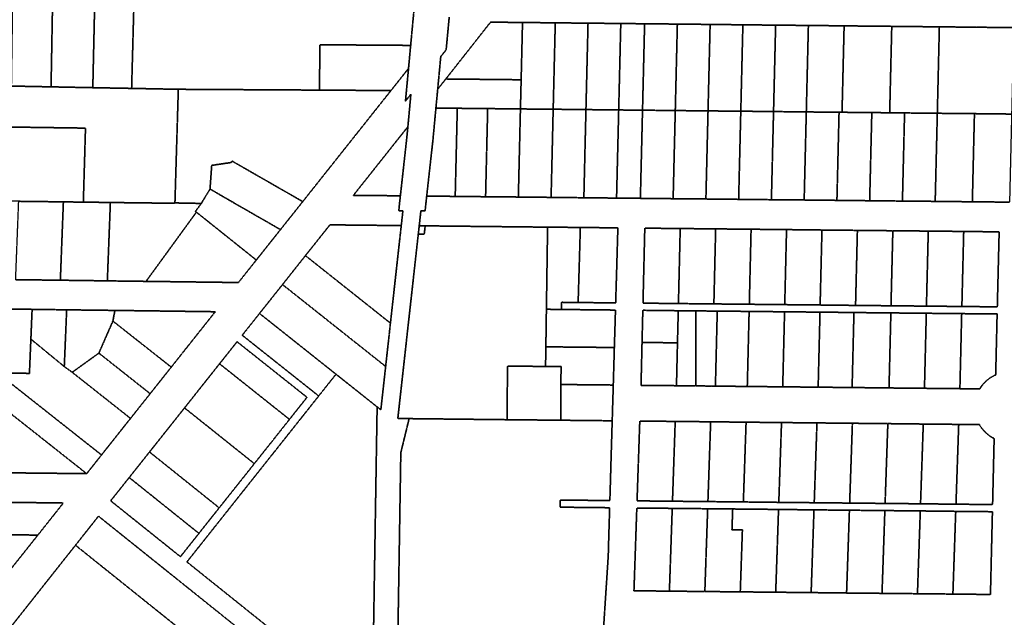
# Model space of a CAD drawing. Header units: feet. Extents: x 0 to 1411532, y 4 to 648360.
# Tile 33 of 69: x 1389549 to 1391202, y 442577 to 443580. Entities that reach past the tile are written whole.
import ezdxf

# ---------------------------------------------------------------- set-up
doc = ezdxf.new("R2010")
doc.units = ezdxf.units.FT
doc.header["$MEASUREMENT"] = 0
doc.linetypes.add('DASHED2', pattern=[0.375, 0.25, -0.125])
doc.layers.add('vanwert_121013_d_joined', color=247, linetype='DASHED2')

msp = doc.modelspace()

# ---------------------------------------------------------------- linework, layer by layer
at = {"layer": 'vanwert_121013_d_joined'}
for points in [[(1389535.3, 443469), (1389538.6, 443713.8), (1389567, 443713.6), (1389605.9, 443713.3), (1389601.5, 443467.7), (1389535.3, 443469)], [(1389671.6, 443466.3), (1389601.5, 443467.7), (1389605.9, 443713.3), (1389677.1, 443712.8), (1389671.6, 443466.3)], [(1389736.8, 443465.1), (1389671.6, 443466.3), (1389677.1, 443712.8), (1389743.4, 443712.3), (1389736.8, 443465.1)], [(1390221, 443705.5), (1390205.3, 443537.3), (1390180.1, 443537.5), (1390052.8, 443538.4), (1390052.8, 443532.4), (1390052.2, 443462.2), (1390040.2, 443462.3), (1389815.2, 443463.6), (1389736.8, 443465.1), (1389743.4, 443712.3), (1389820.9, 443711.7), (1389898.4, 443711.1), (1389953.9, 443710.7), (1390009.4, 443710.2), (1390055.4, 443709.2), (1390101.3, 443708.2), (1390183.8, 443706.4), (1390221, 443705.5)], [(1390390.8, 443479.6), (1390264.3, 443480.9), (1390339.4, 443576.3), (1390393.1, 443575.8), (1390390.8, 443479.6)], [(1390390.8, 443479.6), (1390393.1, 443575.8), (1390448.1, 443575.2), (1390444.6, 443430.1), (1390389.6, 443430.6), (1390390.8, 443479.6)], [(1390499.6, 443429.5), (1390444.6, 443430.1), (1390448.1, 443575.2), (1390503.1, 443574.6), (1390499.6, 443429.5)], [(1390554.6, 443428.9), (1390499.6, 443429.5), (1390503.1, 443574.6), (1390558.1, 443574.1), (1390554.6, 443428.9)], [(1390594.6, 443428.5), (1390554.6, 443428.9), (1390558.1, 443574.1), (1390598.1, 443573.6), (1390594.6, 443428.5)], [(1390649.6, 443427.9), (1390594.6, 443428.5), (1390598.1, 443573.6), (1390653.1, 443573.1), (1390649.6, 443427.9)], [(1390704.6, 443427.3), (1390649.6, 443427.9), (1390653.1, 443573.1), (1390708.1, 443572.5), (1390704.6, 443427.3)], [(1390759.6, 443426.8), (1390704.6, 443427.3), (1390708.1, 443572.5), (1390763.1, 443571.9), (1390759.6, 443426.8)], [(1390814.6, 443426.2), (1390759.6, 443426.8), (1390763.1, 443571.9), (1390818.1, 443571.3), (1390814.6, 443426.2)], [(1390869.6, 443425.6), (1390814.6, 443426.2), (1390818.1, 443571.3), (1390873.1, 443570.8), (1390869.6, 443425.6)], [(1390869.6, 443425.6), (1390873.1, 443570.8), (1390928.1, 443570.2), (1390933.1, 443570.1), (1390929.6, 443425), (1390924.6, 443425), (1390869.6, 443425.6)], [(1390929.6, 443425), (1390933.1, 443570.1), (1390983.1, 443569.6), (1391013.1, 443569.3), (1391009.6, 443424.2), (1390979.6, 443424.5), (1390929.6, 443425)], [(1391009.6, 443424.2), (1391013.1, 443569.3), (1391038.1, 443569), (1391093, 443568.5), (1391089.6, 443423.3), (1391034.6, 443423.9), (1391009.6, 443424.2)], [(1391214.3, 443422), (1391151.9, 443422.7), (1391089.6, 443423.3), (1391093, 443568.5), (1391155.4, 443567.8), (1391217.8, 443567.2), (1391214.3, 443422)], [(1390205.3, 443537.3), (1390204.7, 443531.3), (1390201.7, 443498.6), (1390178.6, 443469.5), (1390172.2, 443461.5), (1390052.2, 443462.2), (1390052.8, 443532.4), (1390052.8, 443538.4), (1390180.1, 443537.5), (1390205.3, 443537.3)], [(1390250.7, 443463.8), (1390264.3, 443480.9), (1390390.8, 443479.6), (1390389.6, 443430.6), (1390334.6, 443431.2), (1390283.6, 443431.7), (1390279.6, 443431.8), (1390247.7, 443432.1), (1390250.7, 443463.8)], [(1389470.6, 443426.1), (1389471.7, 443470.2), (1389507.6, 443469.5), (1389535.3, 443469), (1389601.5, 443467.7), (1389671.6, 443466.3), (1389736.8, 443465.1), (1389815.2, 443463.6), (1389813.9, 443421.2), (1389813.2, 443396.2), (1389812.4, 443371.2), (1389809.5, 443272.8), (1389809.5, 443272.2), (1389701.1, 443273.5), (1389697.2, 443273.6), (1389655.7, 443274.1), (1389658.6, 443373.4), (1389659.3, 443398.4), (1389505.5, 443400.6), (1389470, 443401.1), (1389470.6, 443426.1)], [(1389853.7, 443271.9), (1389809.5, 443272.8), (1389812.4, 443371.2), (1389813.2, 443396.2), (1389813.9, 443421.2), (1389815.2, 443463.6), (1390040.2, 443462.3), (1390052.2, 443462.2), (1390172.2, 443461.5), (1390027.9, 443279.8), (1390024.1, 443275), (1389905.7, 443342.9), (1389903.8, 443340.6), (1389871.2, 443335.9), (1389868.4, 443296), (1389853.7, 443271.9)], [(1390280.1, 443283.8), (1390276.1, 443283.8), (1390232.2, 443284.3), (1390242.6, 443377.6), (1390247.7, 443432.1), (1390279.6, 443431.8), (1390283.6, 443431.7), (1390280.1, 443283.8)], [(1390331.1, 443283.2), (1390280.1, 443283.8), (1390283.6, 443431.7), (1390334.6, 443431.2), (1390331.1, 443283.2)], [(1390386.1, 443282.7), (1390331.1, 443283.2), (1390334.6, 443431.2), (1390389.6, 443430.6), (1390386.1, 443282.7)], [(1390441.1, 443282.1), (1390386.1, 443282.7), (1390389.6, 443430.6), (1390444.6, 443430.1), (1390441.1, 443282.1)], [(1390496.1, 443281.5), (1390441.1, 443282.1), (1390444.6, 443430.1), (1390499.6, 443429.5), (1390496.1, 443281.5)], [(1390496.1, 443281.5), (1390499.6, 443429.5), (1390554.6, 443428.9), (1390551, 443280.9), (1390496.1, 443281.5)], [(1390591, 443280.5), (1390551, 443280.9), (1390554.6, 443428.9), (1390594.6, 443428.5), (1390591, 443280.5)], [(1390646, 443279.9), (1390591, 443280.5), (1390594.6, 443428.5), (1390649.6, 443427.9), (1390646, 443279.9)], [(1390701, 443279.4), (1390646, 443279.9), (1390649.6, 443427.9), (1390704.6, 443427.3), (1390701, 443279.4)], [(1390756, 443278.8), (1390701, 443279.4), (1390704.6, 443427.3), (1390759.6, 443426.8), (1390756, 443278.8)], [(1390811, 443278.2), (1390756, 443278.8), (1390759.6, 443426.8), (1390814.6, 443426.2), (1390811, 443278.2)], [(1390866, 443277.7), (1390811, 443278.2), (1390814.6, 443426.2), (1390869.6, 443425.6), (1390866, 443277.7)], [(1390921, 443277.1), (1390866, 443277.7), (1390869.6, 443425.6), (1390924.6, 443425), (1390921, 443277.1)], [(1390976, 443276.5), (1390921, 443277.1), (1390924.6, 443425), (1390929.6, 443425), (1390979.6, 443424.5), (1390976, 443276.5)], [(1391031, 443275.9), (1390976, 443276.5), (1390979.6, 443424.5), (1391009.6, 443424.2), (1391034.6, 443423.9), (1391031, 443275.9)], [(1391031, 443275.9), (1391034.6, 443423.9), (1391089.6, 443423.3), (1391086, 443275.4), (1391031, 443275.9)], [(1391148.4, 443274.7), (1391086, 443275.4), (1391089.6, 443423.3), (1391151.9, 443422.7), (1391148.4, 443274.7)], [(1391214, 443410), (1391210.8, 443274.1), (1391148.4, 443274.7), (1391151.9, 443422.7), (1391214.3, 443422), (1391214, 443410)], [(1389504.8, 443375.6), (1389505.5, 443400.6), (1389659.3, 443398.4), (1389658.6, 443373.4), (1389655.7, 443274.1), (1389622.2, 443274.6), (1389547.2, 443275.5), (1389501.8, 443276.1), (1389504.8, 443375.6)], [(1390174.5, 443284.9), (1390109.1, 443285.5), (1390176.3, 443370.2), (1390200.6, 443400.7), (1390198.8, 443382.1), (1390188, 443284.7), (1390174.5, 443284.9)], [(1389868.4, 443296), (1389871.2, 443335.9), (1389903.8, 443340.6), (1389905.7, 443342.9), (1390024.1, 443275), (1389986.7, 443228), (1389868.4, 443296)], [(1389853.7, 443271.9), (1389868.4, 443296), (1389986.7, 443228), (1389946.1, 443176.9), (1389845.5, 443257.3), (1389843.9, 443258.5), (1389853.7, 443271.9)], [(1389617.1, 443143), (1389542.1, 443143.9), (1389547.2, 443275.5), (1389622.2, 443274.6), (1389617.1, 443143)], [(1389701.1, 443273.5), (1389696, 443141.9), (1389692, 443142), (1389617.1, 443143), (1389622.2, 443274.6), (1389655.7, 443274.1), (1389697.2, 443273.6), (1389701.1, 443273.5)], [(1389853.7, 443271.9), (1389843.9, 443258.5), (1389845.5, 443257.3), (1389761, 443141.1), (1389758.5, 443141.1), (1389696, 443141.9), (1389701.1, 443273.5), (1389809.5, 443272.2), (1389809.5, 443272.8), (1389853.7, 443271.9)], [(1389845.5, 443257.3), (1389946.1, 443176.9), (1389916.1, 443139.1), (1389761, 443141.1), (1389845.5, 443257.3)], [(1390169.7, 443072.2), (1390028.6, 443184.3), (1390069.7, 443236), (1390173.3, 443234.9), (1390189.5, 443234.7), (1390171.3, 443070.9), (1390169.7, 443072.2)], [(1390433.2, 443094.2), (1390432.3, 443031.2), (1390431.8, 442998.2), (1390367.8, 442998.8), (1390367.3, 442908.8), (1390202.7, 442910.6), (1390183.7, 442910.7), (1390218.1, 443220.5), (1390228.1, 443220.4), (1390229.7, 443234.3), (1390435.2, 443232.1), (1390433.2, 443094.2)], [(1390218.1, 443220.5), (1390219.7, 443234.4), (1390229.7, 443234.3), (1390228.1, 443220.4), (1390218.1, 443220.5)], [(1390486.5, 443105.6), (1390458.5, 443105.9), (1390458.4, 443093.9), (1390433.2, 443094.2), (1390435.2, 443232.1), (1390459.2, 443231.9), (1390490.2, 443231.6), (1390486.5, 443105.6)], [(1390553.2, 443230.9), (1390551.4, 443167.9), (1390549.5, 443104.9), (1390486.5, 443105.6), (1390490.2, 443231.6), (1390553.2, 443230.9)], [(1390654.9, 443103.8), (1390595.4, 443104.5), (1390598.4, 443230.4), (1390657.9, 443229.8), (1390654.9, 443103.8)], [(1390595.4, 443104.5), (1390654.9, 443103.8), (1390714.4, 443103.2), (1390773.9, 443102.6), (1390833.4, 443102), (1390892.8, 443101.4), (1390952.3, 443100.7), (1391011.8, 443100.1), (1391071.3, 443099.5), (1391130.8, 443098.9), (1391190.3, 443098.3), (1391193.4, 443224.2), (1391133.9, 443224.9), (1391074.4, 443225.5), (1391014.9, 443226.1), (1390955.4, 443226.7), (1390895.9, 443227.3), (1390836.4, 443228), (1390776.9, 443228.6), (1390717.4, 443229.2), (1390657.9, 443229.8), (1390598.4, 443230.4), (1390595.4, 443104.5)], [(1390714.4, 443103.2), (1390654.9, 443103.8), (1390657.9, 443229.8), (1390717.4, 443229.2), (1390714.4, 443103.2)], [(1390773.9, 443102.6), (1390714.4, 443103.2), (1390717.4, 443229.2), (1390776.9, 443228.6), (1390773.9, 443102.6)], [(1390833.4, 443102), (1390773.9, 443102.6), (1390776.9, 443228.6), (1390836.4, 443228), (1390833.4, 443102)], [(1390892.8, 443101.4), (1390833.4, 443102), (1390836.4, 443228), (1390895.9, 443227.3), (1390892.8, 443101.4)], [(1390952.3, 443100.7), (1390892.8, 443101.4), (1390895.9, 443227.3), (1390955.4, 443226.7), (1390952.3, 443100.7)], [(1391011.8, 443100.1), (1390952.3, 443100.7), (1390955.4, 443226.7), (1391014.9, 443226.1), (1391011.8, 443100.1)], [(1391071.3, 443099.5), (1391011.8, 443100.1), (1391014.9, 443226.1), (1391074.4, 443225.5), (1391071.3, 443099.5)], [(1391130.8, 443098.9), (1391071.3, 443099.5), (1391074.4, 443225.5), (1391133.9, 443224.9), (1391130.8, 443098.9)], [(1391193.4, 443224.2), (1391190.3, 443098.3), (1391130.8, 443098.9), (1391133.9, 443224.9), (1391193.4, 443224.2)], [(1389990.1, 443135.7), (1390028.6, 443184.3), (1390169.7, 443072.2), (1390171.3, 443070.9), (1390169.3, 443052.4), (1390163.3, 442998.2), (1389990.1, 443135.7)], [(1390149, 442930.3), (1390079.9, 442985.2), (1389951.5, 443087.2), (1389990.1, 443135.7), (1390163.3, 442998.2), (1390155.2, 442925.4), (1390149, 442930.3)], [(1389567.6, 443044.1), (1389565.2, 442986.6), (1389523.9, 442987), (1389514.7, 442974.8), (1389519.7, 443094.7), (1389569.7, 443094.1), (1389567.6, 443044.1)], [(1389623.7, 442998), (1389567.6, 443044.1), (1389569.7, 443094.1), (1389627.7, 443093.3), (1389623.7, 442998)], [(1389705.3, 443074.4), (1389681.8, 443020.6), (1389637, 442988.4), (1389623.7, 442998), (1389627.7, 443093.3), (1389708.7, 443092.3), (1389705.3, 443074.4)], [(1389705.3, 443074.4), (1389708.7, 443092.3), (1389877.2, 443090.1), (1389803.3, 442997.1), (1389705.3, 443074.4)], [(1389922.5, 443050.6), (1389951.5, 443087.2), (1390079.9, 442985.2), (1390050.9, 442948.6), (1389922.5, 443050.6)], [(1390458.4, 443093.9), (1390549.2, 443092.9), (1390547.3, 443030), (1390458, 443030.9), (1390432.3, 443031.2), (1390433.2, 443094.2), (1390458.4, 443093.9)], [(1390592.1, 442966.5), (1390651.6, 442965.9), (1390684.1, 442965.5), (1390711, 442965.3), (1390717, 442965.2), (1390770.5, 442964.6), (1390830, 442964), (1390889.5, 442963.4), (1390946.5, 442962.8), (1390949, 442962.8), (1391008.5, 442962.1), (1391068, 442961.5), (1391127.5, 442960.9), (1391160.8, 442960.6), (1391161.9, 442962.3), (1391163, 442963.9), (1391164.2, 442965.6), (1391165.4, 442967.1), (1391166.7, 442968.7), (1391168.1, 442970.2), (1391169.5, 442971.6), (1391170.9, 442973), (1391172.4, 442974.4), (1391173.9, 442975.7), (1391175.5, 442976.9), (1391177.1, 442978.1), (1391178.8, 442979.3), (1391180.5, 442980.3), (1391182.2, 442981.4), (1391184, 442982.3), (1391185.8, 442983.2), (1391187.6, 442984.1), (1391190, 443086.3), (1391130.5, 443086.9), (1391071.1, 443087.5), (1391011.6, 443088.1), (1390952.1, 443088.7), (1390949.6, 443088.8), (1390892.6, 443089.4), (1390833.1, 443090), (1390773.6, 443090.6), (1390720.1, 443091.2), (1390714.1, 443091.2), (1390684.3, 443091.5), (1390654.6, 443091.8), (1390595.1, 443092.5), (1390593.8, 443038.5), (1390592.1, 442966.5)], [(1390653.3, 443037.9), (1390593.8, 443038.5), (1390595.1, 443092.5), (1390654.6, 443091.8), (1390653.3, 443037.9)], [(1390684.3, 443091.5), (1390684.1, 442965.5), (1390651.6, 442965.9), (1390653.3, 443037.9), (1390654.6, 443091.8), (1390684.3, 443091.5)], [(1390684.1, 442965.5), (1390684.3, 443091.5), (1390714.1, 443091.2), (1390720.1, 443091.2), (1390717, 442965.2), (1390711, 442965.3), (1390684.1, 442965.5)], [(1390770.5, 442964.6), (1390717, 442965.2), (1390720.1, 443091.2), (1390773.6, 443090.6), (1390770.5, 442964.6)], [(1390830, 442964), (1390770.5, 442964.6), (1390773.6, 443090.6), (1390833.1, 443090), (1390830, 442964)], [(1390889.5, 442963.4), (1390830, 442964), (1390833.1, 443090), (1390892.6, 443089.4), (1390889.5, 442963.4)], [(1390946.5, 442962.8), (1390889.5, 442963.4), (1390892.6, 443089.4), (1390949.6, 443088.8), (1390946.5, 442962.8)], [(1391008.5, 442962.1), (1390949, 442962.8), (1390946.5, 442962.8), (1390949.6, 443088.8), (1390952.1, 443088.7), (1391011.6, 443088.1), (1391008.5, 442962.1)], [(1391068, 442961.5), (1391008.5, 442962.1), (1391011.6, 443088.1), (1391071.1, 443087.5), (1391068, 442961.5)], [(1391127.5, 442960.9), (1391068, 442961.5), (1391071.1, 443087.5), (1391130.5, 443086.9), (1391127.5, 442960.9)], [(1391130.5, 443086.9), (1391190, 443086.3), (1391187.6, 442984.1), (1391185.8, 442983.2), (1391184, 442982.3), (1391182.2, 442981.4), (1391180.5, 442980.3), (1391178.8, 442979.3), (1391177.1, 442978.1), (1391175.5, 442976.9), (1391173.9, 442975.7), (1391172.4, 442974.4), (1391170.9, 442973), (1391169.5, 442971.6), (1391168.1, 442970.2), (1391166.7, 442968.7), (1391165.4, 442967.1), (1391164.2, 442965.6), (1391163, 442963.9), (1391161.9, 442962.3), (1391160.8, 442960.6), (1391127.5, 442960.9), (1391130.5, 443086.9)], [(1389705.3, 443074.4), (1389803.3, 442997.1), (1389767.9, 442952.5), (1389681.8, 443020.6), (1389705.3, 443074.4)], [(1389637, 442988.4), (1389734.9, 442911), (1389686.2, 442849.6), (1389531.1, 442972.1), (1389504.4, 442942.3), (1389493.3, 442951), (1389514.7, 442974.8), (1389523.9, 442987), (1389565.2, 442986.6), (1389567.6, 443044.1), (1389623.7, 442998), (1389637, 442988.4)], [(1389913.8, 443039.7), (1389884.4, 443002.7), (1389855, 442965.7), (1389825.6, 442928.6), (1389796.2, 442891.6), (1389766.8, 442854.6), (1389733.2, 442812.3), (1389732.7, 442811.7), (1389701.6, 442772.6), (1389818.7, 442678.8), (1389849.8, 442717.9), (1389850.2, 442718.5), (1389883.8, 442760.8), (1389913.3, 442797.9), (1389942.8, 442835), (1389972.3, 442872.1), (1390001.8, 442909.3), (1390031.2, 442946.4), (1389913.8, 443039.7)], [(1389913.8, 443039.7), (1390031.2, 442946.4), (1390001.8, 442909.3), (1389884.4, 443002.7), (1389913.8, 443039.7)], [(1390651.6, 442965.9), (1390592.1, 442966.5), (1390593.8, 443038.5), (1390653.3, 443037.9), (1390651.6, 442965.9)], [(1389681.8, 443020.6), (1389767.9, 442952.5), (1389734.9, 442911), (1389637, 442988.4), (1389681.8, 443020.6)], [(1390457.6, 442967.9), (1390457.8, 442997.9), (1390431.8, 442998.2), (1390432.3, 443031.2), (1390458, 443030.9), (1390547.3, 443030), (1390545.5, 442967), (1390457.6, 442967.9)], [(1390001.8, 442909.3), (1389972.3, 442872.1), (1389942.8, 442835), (1389825.6, 442928.6), (1389855, 442965.7), (1389884.4, 443002.7), (1390001.8, 442909.3)], [(1390457.6, 442967.9), (1390457.3, 442907.9), (1390367.3, 442908.8), (1390367.8, 442998.8), (1390431.8, 442998.2), (1390457.8, 442997.9), (1390457.6, 442967.9)], [(1390149, 442930.3), (1390147.6, 442844.3), (1390140.8, 442420.5), (1390112.2, 442443.5), (1389829.6, 442670), (1390050.9, 442948.6), (1390079.9, 442985.2), (1390149, 442930.3)], [(1389504.4, 442942.3), (1389531.1, 442972.1), (1389686.2, 442849.6), (1389661.3, 442818.2), (1389514.3, 442934.4), (1389504.4, 442942.3)], [(1390545.5, 442967), (1390543.7, 442907), (1390457.3, 442907.9), (1390457.6, 442967.9), (1390545.5, 442967)], [(1389514.3, 442934.4), (1389661.3, 442818.2), (1389512.5, 442819.8), (1389514.3, 442934.4)], [(1389942.8, 442835), (1389913.3, 442797.9), (1389883.8, 442760.8), (1389766.8, 442854.6), (1389796.2, 442891.6), (1389825.6, 442928.6), (1389942.8, 442835)], [(1390644.9, 442771.9), (1390585.4, 442772.5), (1390590, 442906.5), (1390649.5, 442905.9), (1390644.9, 442771.9)], [(1390585.4, 442772.5), (1390644.9, 442771.9), (1390704.4, 442771.3), (1390763.9, 442770.7), (1390823.4, 442770), (1390882.9, 442769.4), (1390942.4, 442768.8), (1391001.9, 442768.2), (1391061.4, 442767.6), (1391120.9, 442766.9), (1391182.4, 442766.3), (1391185, 442877.2), (1391183.2, 442878.1), (1391181.5, 442879.1), (1391179.7, 442880.2), (1391178, 442881.3), (1391176.4, 442882.5), (1391174.7, 442883.7), (1391173.2, 442885), (1391171.6, 442886.4), (1391170.2, 442887.8), (1391168.7, 442889.2), (1391167.3, 442890.7), (1391166, 442892.2), (1391164.7, 442893.8), (1391163.5, 442895.4), (1391162.3, 442897.1), (1391161.2, 442898.8), (1391160.2, 442900.6), (1391125.5, 442900.9), (1391066, 442901.5), (1391006.5, 442902.2), (1390947, 442902.8), (1390887.5, 442903.4), (1390828, 442904), (1390768.5, 442904.6), (1390709, 442905.3), (1390649.5, 442905.9), (1390590, 442906.5), (1390585.4, 442772.5)], [(1390704.4, 442771.3), (1390644.9, 442771.9), (1390649.5, 442905.9), (1390709, 442905.3), (1390704.4, 442771.3)], [(1390763.9, 442770.7), (1390704.4, 442771.3), (1390709, 442905.3), (1390768.5, 442904.6), (1390763.9, 442770.7)], [(1390823.4, 442770), (1390763.9, 442770.7), (1390768.5, 442904.6), (1390828, 442904), (1390823.4, 442770)], [(1390882.9, 442769.4), (1390823.4, 442770), (1390828, 442904), (1390887.5, 442903.4), (1390882.9, 442769.4)], [(1390942.4, 442768.8), (1390882.9, 442769.4), (1390887.5, 442903.4), (1390947, 442902.8), (1390942.4, 442768.8)], [(1391001.9, 442768.2), (1390942.4, 442768.8), (1390947, 442902.8), (1391006.5, 442902.2), (1391001.9, 442768.2)], [(1391061.4, 442767.6), (1391001.9, 442768.2), (1391006.5, 442902.2), (1391066, 442901.5), (1391061.4, 442767.6)], [(1391120.9, 442766.9), (1391061.4, 442767.6), (1391066, 442901.5), (1391125.5, 442900.9), (1391120.9, 442766.9)], [(1391185, 442877.2), (1391182.4, 442766.3), (1391120.9, 442766.9), (1391125.5, 442900.9), (1391160.2, 442900.6), (1391161.2, 442898.8), (1391162.3, 442897.1), (1391163.5, 442895.4), (1391164.7, 442893.8), (1391166, 442892.2), (1391167.3, 442890.7), (1391168.7, 442889.2), (1391170.2, 442887.8), (1391171.6, 442886.4), (1391173.2, 442885), (1391174.7, 442883.7), (1391176.4, 442882.5), (1391178, 442881.3), (1391179.7, 442880.2), (1391181.5, 442879.1), (1391183.2, 442878.1), (1391185, 442877.2)], [(1389883.8, 442760.8), (1389850.2, 442718.5), (1389849.8, 442717.9), (1389732.7, 442811.7), (1389733.2, 442812.3), (1389766.8, 442854.6), (1389883.8, 442760.8)], [(1389849.8, 442717.9), (1389818.7, 442678.8), (1389701.6, 442772.6), (1389732.7, 442811.7), (1389849.8, 442717.9)], [(1389408.2, 442499.6), (1389451, 442553.5), (1389465.7, 442572.1), (1389493.7, 442607.3), (1389529, 442651.8), (1389536.5, 442661.2), (1389579.3, 442715), (1389622.1, 442768.9), (1389490.1, 442770.6), (1389447.3, 442716.7), (1389418.8, 442680.9), (1389404.5, 442662.9), (1389383.1, 442635.9), (1389361.7, 442609), (1389319, 442555.2), (1389276.2, 442501.3), (1389408.2, 442499.6)], [(1389447.3, 442716.7), (1389490.1, 442770.6), (1389622.1, 442768.9), (1389579.3, 442715), (1389447.3, 442716.7)], [(1390580.2, 442621.6), (1390580.4, 442626.6), (1390585, 442760.5), (1390644.5, 442759.9), (1390639.9, 442625.9), (1390639.7, 442620.9), (1390580.2, 442621.6)], [(1390580.2, 442621.6), (1390639.7, 442620.9), (1390699.2, 442620.3), (1390758.7, 442619.7), (1390818.2, 442619.1), (1390877.7, 442618.5), (1390937.2, 442617.8), (1390996.7, 442617.2), (1391056.2, 442616.6), (1391115.7, 442616), (1391178.7, 442615.3), (1391178.9, 442620.3), (1391182.1, 442754.3), (1391120.5, 442754.9), (1391061, 442755.6), (1391001.5, 442756.2), (1390942, 442756.8), (1390882.5, 442757.4), (1390823, 442758.1), (1390763.5, 442758.7), (1390746, 442758.9), (1390704, 442759.3), (1390644.5, 442759.9), (1390585, 442760.5), (1390580.4, 442626.6), (1390580.2, 442621.6)], [(1390704, 442759.3), (1390699.4, 442625.3), (1390699.2, 442620.3), (1390639.7, 442620.9), (1390639.9, 442625.9), (1390644.5, 442759.9), (1390704, 442759.3)], [(1390699.2, 442620.3), (1390699.4, 442625.3), (1390704, 442759.3), (1390746, 442758.9), (1390744.8, 442723.9), (1390762.3, 442723.7), (1390758.9, 442624.7), (1390758.7, 442619.7), (1390699.2, 442620.3)], [(1390823, 442758.1), (1390818.4, 442624.1), (1390818.2, 442619.1), (1390758.7, 442619.7), (1390758.9, 442624.7), (1390762.3, 442723.7), (1390744.8, 442723.9), (1390746, 442758.9), (1390763.5, 442758.7), (1390823, 442758.1)], [(1390882.5, 442757.4), (1390877.9, 442623.5), (1390877.7, 442618.5), (1390818.2, 442619.1), (1390818.4, 442624.1), (1390823, 442758.1), (1390882.5, 442757.4)], [(1390942, 442756.8), (1390937.4, 442622.8), (1390937.2, 442617.8), (1390877.7, 442618.5), (1390877.9, 442623.5), (1390882.5, 442757.4), (1390942, 442756.8)], [(1391001.5, 442756.2), (1390996.9, 442622.2), (1390996.7, 442617.2), (1390937.2, 442617.8), (1390937.4, 442622.8), (1390942, 442756.8), (1391001.5, 442756.2)], [(1391061, 442755.6), (1391056.4, 442621.6), (1391056.2, 442616.6), (1390996.7, 442617.2), (1390996.9, 442622.2), (1391001.5, 442756.2), (1391061, 442755.6)], [(1391120.5, 442754.9), (1391115.9, 442621), (1391115.7, 442616), (1391056.2, 442616.6), (1391056.4, 442621.6), (1391061, 442755.6), (1391120.5, 442754.9)], [(1391120.5, 442754.9), (1391182.1, 442754.3), (1391178.9, 442620.3), (1391178.7, 442615.3), (1391115.7, 442616), (1391115.9, 442621), (1391120.5, 442754.9)], [(1389916.2, 442380.7), (1389799.2, 442474.5), (1389847, 442534), (1389768.5, 442597), (1389642.5, 442698), (1389681.1, 442746.8), (1389809.1, 442644.2), (1390003, 442488.7), (1389916.2, 442380.7)], [(1389579.3, 442715), (1389536.5, 442661.2), (1389529, 442651.8), (1389418.8, 442680.9), (1389447.3, 442716.7), (1389579.3, 442715)], [(1389642.5, 442698), (1389768.5, 442597), (1389847, 442534), (1389799.2, 442474.5), (1389675.9, 442321.1), (1389472.9, 442483.7), (1389498.6, 442516.1), (1389534, 442560.9), (1389569.4, 442605.6), (1389605.9, 442651.8), (1389642.5, 442698)]]:
    msp.add_lwpolyline(points, close=True, dxfattribs=at)
for points in [[(1390140.8, 442420.5), (1390147.6, 442844.3), (1390149, 442930.3), (1390155.2, 442925.4), (1390163.3, 442998.2), (1390169.3, 443052.4), (1390171.3, 443070.9), (1390189.5, 443234.7), (1390192.3, 443259.7), (1390185.3, 443259.8), (1390188, 443284.7), (1390198.8, 443382.1), (1390200.6, 443400.7), (1390205.7, 443455.4), (1390196.6, 443443.9), (1390201.7, 443498.6), (1390204.7, 443531.3), (1390205.3, 443537.3), (1390221, 443705.5)], [(1390270, 443584.6), (1390264.9, 443529.9), (1390255.8, 443518.5), (1390250.7, 443463.8), (1390247.7, 443432.1), (1390242.6, 443377.6), (1390232.2, 443284.3), (1390229.5, 443259.3), (1390222.4, 443259.4), (1390219.7, 443234.4), (1390218.1, 443220.5), (1390183.7, 442910.7), (1390202.7, 442910.6), (1390188.8, 442853.6), (1390188.6, 442843.7), (1390181.5, 442400.6)], [(1391217.8, 443567.2), (1391155.4, 443567.8), (1391093, 443568.5), (1391038.1, 443569), (1391013.1, 443569.3), (1390983.1, 443569.6), (1390933.1, 443570.1), (1390928.1, 443570.2), (1390873.1, 443570.8), (1390818.1, 443571.3), (1390763.1, 443571.9), (1390708.1, 443572.5), (1390653.1, 443573.1), (1390598.1, 443573.6), (1390558.1, 443574.1), (1390503.1, 443574.6), (1390448.1, 443575.2), (1390393.1, 443575.8), (1390339.4, 443576.3), (1390264.3, 443480.9), (1390250.7, 443463.8), (1390255.8, 443518.5), (1390264.9, 443529.9), (1390270, 443584.6)], [(1389542.1, 443143.9), (1389617.1, 443143), (1389692, 443142), (1389696, 443141.9), (1389758.5, 443141.1), (1389761, 443141.1), (1389916.1, 443139.1), (1389946.1, 443176.9), (1389986.7, 443228), (1390024.1, 443275), (1390027.9, 443279.8), (1390172.2, 443461.5), (1390178.6, 443469.5), (1390201.7, 443498.6), (1390196.6, 443443.9), (1390205.7, 443455.4), (1390200.6, 443400.7), (1390176.3, 443370.2), (1390109.1, 443285.5), (1390174.5, 443284.9), (1390188, 443284.7), (1390185.3, 443259.8), (1390192.3, 443259.7), (1390189.5, 443234.7), (1390173.3, 443234.9), (1390069.7, 443236), (1390028.6, 443184.3), (1389990.1, 443135.7), (1389951.5, 443087.2), (1389922.5, 443050.6), (1390050.9, 442948.6), (1389829.6, 442670), (1390112.2, 442443.5)], [(1390501.4, 442131.7), (1390533.6, 442627), (1390537.1, 442680.8), (1390537.4, 442694), (1390539.4, 442761), (1390456.4, 442761.9), (1390456.5, 442773.9), (1390539.8, 442773), (1390541.7, 442840), (1390543.7, 442907), (1390545.5, 442967), (1390547.3, 443030), (1390549.2, 443092.9), (1390458.4, 443093.9), (1390458.5, 443105.9), (1390486.5, 443105.6), (1390549.5, 443104.9), (1390551.4, 443167.9), (1390553.2, 443230.9), (1390490.2, 443231.6), (1390459.2, 443231.9), (1390435.2, 443232.1), (1390229.7, 443234.3), (1390219.7, 443234.4), (1390222.4, 443259.4), (1390229.5, 443259.3), (1390232.2, 443284.3), (1390276.1, 443283.8), (1390280.1, 443283.8), (1390331.1, 443283.2), (1390386.1, 443282.7), (1390441.1, 443282.1), (1390496.1, 443281.5), (1390551, 443280.9), (1390591, 443280.5), (1390646, 443279.9), (1390701, 443279.4), (1390756, 443278.8), (1390811, 443278.2), (1390866, 443277.7), (1390921, 443277.1), (1390976, 443276.5), (1391031, 443275.9), (1391086, 443275.4), (1391148.4, 443274.7), (1391210.8, 443274.1)], [(1389512.5, 442819.8), (1389661.3, 442818.2), (1389686.2, 442849.6), (1389734.9, 442911), (1389767.9, 442952.5), (1389803.3, 442997.1), (1389877.2, 443090.1), (1389708.7, 443092.3), (1389627.7, 443093.3), (1389569.7, 443094.1), (1389519.7, 443094.7)], [(1390181.5, 442400.6), (1390188.6, 442843.7), (1390188.8, 442853.6), (1390202.7, 442910.6), (1390367.3, 442908.8), (1390457.3, 442907.9), (1390543.7, 442907), (1390543.7, 442907), (1390541.7, 442840), (1390539.8, 442773), (1390456.5, 442773.9), (1390456.4, 442761.9), (1390539.4, 442761), (1390537.4, 442694), (1390537.1, 442680.8), (1390533.6, 442627), (1390501.4, 442131.7)], [(1390003, 442488.7), (1389809.1, 442644.2), (1389681.1, 442746.8), (1389642.5, 442698), (1389605.9, 442651.8), (1389569.4, 442605.6), (1389534, 442560.9)]]:
    msp.add_lwpolyline(points, dxfattribs=at)

doc.saveas('drawing.dxf')
